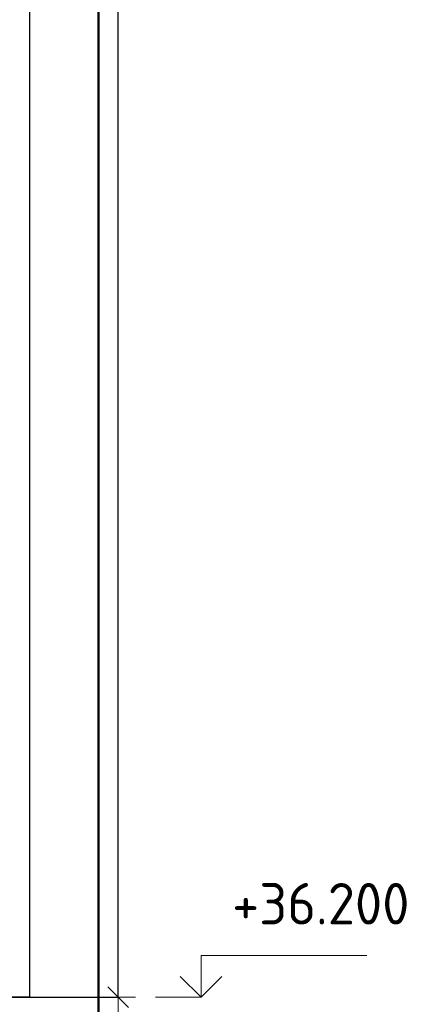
# Model space of a CAD drawing. Header units: millimetres. Extents: x -27380 to 48638, y 46540 to 72525.
# Tile 8 of 106: x -25638 to -25051, y 60340 to 61764. Entities that reach past the tile are written whole.
import ezdxf

# ---------------------------------------------------------------- set-up
doc = ezdxf.new("R2010")
doc.units = ezdxf.units.MM
doc.header["$PDMODE"] = 65
for name, color, linetype, lineweight in [('Standard', 7, 'Continuous', 25), ('Высотная отметки_ общее', 7, 'Continuous', 13), ('Размерная линия_ общее', 7, 'Continuous', 13)]:
    doc.layers.add(name, color=color, linetype=linetype, lineweight=lineweight)
doc.styles.add('ISOCPEUR', font='ISOCPEUR')
doc.dimstyles.new('DIMSTYLE_7', dxfattribs={"dimtxt": 44, "dimasz": 50, "dimexe": 0, "dimexo": 0, "dimgap": 22, "dimtad": 2, "dimdec": 0, "dimrnd": 5, "dimzin": 12, "dimdsep": 46, "dimtxsty": 'ISOCPEUR', "dimblk1": 'ALL_ML_STRICH', "dimblk2": 'ALL_ML_STRICH', "dimsah": 1, "dimcen": 0, "dimclrd": 7, "dimclre": 256, "dimclrt": 7, "dimadec": 0, "dimazin": 0, "dimtfac": 1, "dimtdec": 0, "dimtix": 1, "dimtmove": 2, "dimatfit": 3, "dimfxl": 0, "dimtzin": 0, "dimlwd": 0, "dimlwe": -3, "dimarcsym": 0})

# ---------------------------------------------------------------- blocks, each defined once
blk = doc.blocks.new('ALL_ML_STRICH')
at = {"color": 0, "linetype": 'ByBlock', "lineweight": -2}
for p, q in [((-0.3, -0.3), (0.3, 0.3)), ((0, -0.5), (0, 0.5)), ((-1, 0), (0.5, 0))]:
    blk.add_line(p, q, dxfattribs=at)
blk = doc.blocks.new('*D239')
at = {"layer": 'DEFPOINTS', "color": 7, "linetype": 'Continuous', "lineweight": 13, "transparency": 33554687}
for p in [(-25922.9, 63470.7), (-25875, 60350.7), (-25495.7, 60350.7)]:
    blk.add_point(p, dxfattribs=at)
at = {"layer": 'Размерная линия_ общее', "color": 253, "linetype": 'Continuous', "lineweight": -2, "true_color": 0xa0a0a0, "transparency": 33554687}
for p, q in [((-25902.9, 63470.7), (-25495.7, 63470.7)), ((-25855, 60350.7), (-25495.7, 60350.7))]:
    blk.add_line(p, q, dxfattribs=at)
at = {"layer": 'Размерная линия_ общее', "color": 7, "linetype": 'Continuous', "lineweight": -2, "transparency": 33554687}
blk.add_line((-25495.7, 60350.7), (-25495.7, 63470.7), dxfattribs=at)
at = {"layer": 'Размерная линия_ общее', "color": 7, "linetype": 'Continuous', "lineweight": 13, "transparency": 33554687, "xscale": 50, "yscale": 50, "zscale": 50}
for p, rotation in [((-25495.7, 63470.7), 90), ((-25495.7, 60350.7), 270)]:
    blk.add_blockref('ALL_ML_STRICH', p, dxfattribs=dict(at, rotation=rotation))
at = {"layer": 'Размерная линия_ общее', "color": 7, "linetype": 'Continuous', "lineweight": 13, "transparency": 33554687, "insert": (-25532.7, 61917.3), "char_height": 44, "width": 176, "attachment_point": 5, "rotation": 90, "style": 'ISOCPEUR'}
blk.add_mtext('\\A1;{3120}', dxfattribs=at)
blk = doc.blocks.new('COMPLEX_ELEVATIONDIM_11')
at = {"layer": 'Высотная отметки_ общее', "color": 7, "linetype": 'Continuous', "lineweight": 13, "transparency": 33554687}
for p, q in [((-25375.7, 60350.7), (-25375.7, 60410.7)), ((-25375.7, 60410.7), (-25135.7, 60410.7)), ((-25375.7, 60350.7), (-25405.7, 60380.7)), ((-25375.7, 60350.7), (-25345.7, 60380.7)), ((-25375.7, 60350.7), (-25375.7, 60350.7)), ((-25375.7, 60350.7), (-25375.7, 60350.7)), ((-25375.7, 60350.7), (-25375.7, 60350.7)), ((-25375.7, 60350.7), (-25375.7, 60350.7))]:
    blk.add_line(p, q, dxfattribs=at)
blk.add_lwpolyline([(-25375.7, 60350.7), (-25435.7, 60350.7), (-25435.7, 60350.7), (-25441.8, 60350.7)], dxfattribs=at)
at = {"layer": 'Высотная отметки_ общее', "color": 7, "linetype": 'Continuous', "lineweight": 13, "transparency": 33554687, "insert": (-25330.7, 60455.7), "char_height": 60, "width": 298.477, "attachment_point": 7, "style": 'ISOCPEUR'}
blk.add_mtext('\\W0.96;+36.200', dxfattribs=at)

msp = doc.modelspace()

# ---------------------------------------------------------------- linework, layer by layer
at = {"layer": 'Standard', "color": 52, "linetype": 'Continuous', "lineweight": -3, "transparency": 33554687}
for p, q in [((-25624, 63724.4), (-25624, 60350.7)), ((-25624, 63724.4), (-25624, 60350.7)), ((-26401.4, 60350.7), (-25624, 60350.7)), ((-25624, 60350.7), (-26401.4, 60350.7))]:
    msp.add_line(p, q, dxfattribs=at)
at = {"layer": 'Standard', "color": 7, "linetype": 'Continuous', "lineweight": 50, "transparency": 33554687}
msp.add_lwpolyline([(-26501.4, 60250.7), (-25524, 60250.7), (-25524, 63824.4), (-26501.4, 63824.4), (-26501.4, 60250.7)], dxfattribs=at)

# ---------------------------------------------------------------- block references
at = {"layer": 'Высотная отметки_ общее', "color": 7, "linetype": 'Continuous', "lineweight": 13, "transparency": 33554687}
msp.add_blockref('COMPLEX_ELEVATIONDIM_11', (0, 0), dxfattribs=at)

# ---------------------------------------------------------------- dimensions: what is measured, and where the dimension line sits
at = {"layer": 'Размерная линия_ общее', "color": 7, "linetype": 'Continuous', "lineweight": 13, "transparency": 33554687}
dim = msp.add_linear_dim(base=(-25495.7, 63470.7), p1=(-25855, 60350.7), p2=(-25902.9, 63470.7), angle=90, dimstyle='DIMSTYLE_7', override={"dimpost": '<>', "dimclrd": 7, "dimclre": 253, "dimclrt": 7, "dimlwd": 0, "dimlwe": 65533}, dxfattribs=at)
dim.commit()
dim.dimension.update_dxf_attribs({"geometry": '*D239', "text_midpoint": (-25532.7, 61917.3), "dimtype": 160})

doc.saveas('drawing.dxf')
